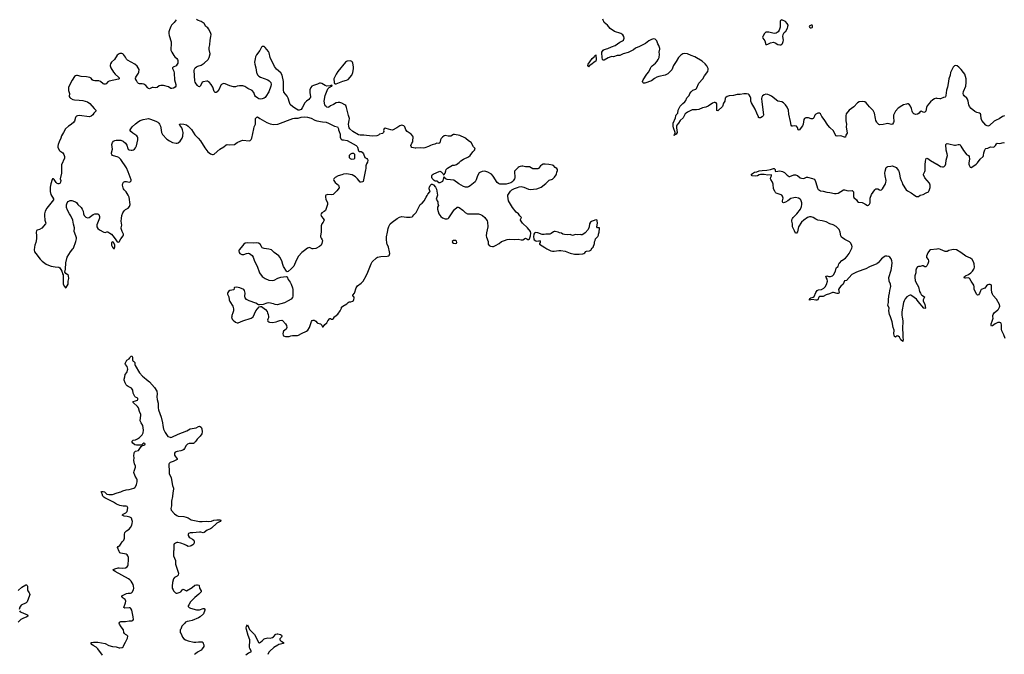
# Model space of a CAD drawing. Header units: inches. Extents: x 2005975 to 2217453, y 644152 to 846769.
# Tile 48 of 162: x 2091441 to 2112748, y 682697 to 696431. Entities that reach past the tile are written whole.
import ezdxf

# ---------------------------------------------------------------- set-up
doc = ezdxf.new("R2010")
doc.units = ezdxf.units.IN
doc.header["$MEASUREMENT"] = 0
for name, color, linetype in [('C0698', 7, 'Continuous'), ('C0699', 7, 'Continuous'), ('C1609', 7, 'Continuous'), ('C1618', 7, 'Continuous'), ('C1619', 7, 'Continuous')]:
    doc.layers.add(name, color=color, linetype=linetype)

msp = doc.modelspace()

# ---------------------------------------------------------------- linework, layer by layer
at = {"layer": 'C0698', "color": 6}
for points, elevation in [([(2096028, 690000), (2096027, 689990), (2096031, 689970), (2096041, 689950), (2096059, 689930), (2096110, 689883), (2096150, 689871), (2096170, 689871), (2096270, 689911), (2096453, 689970), (2096490, 689998), (2096491, 690000)], 400), ([(2096827, 690000), (2096823, 689977), (2096808, 689950), (2096802, 689930), (2096810, 689907), (2096830, 689891), (2096846, 689886), (2096910, 689880), (2096990, 689889), (2097030, 689910), (2097070, 689921), (2097110, 689926), (2097130, 689919), (2097190, 689850), (2097213, 689810), (2097220, 689770), (2097217, 689750), (2097205, 689730), (2097153, 689687), (2097140, 689670), (2097136, 689636), (2097143, 689603), (2097151, 689590), (2097196, 689576), (2097270, 689578), (2097310, 689589), (2097345, 689595), (2097410, 689593), (2097450, 689600), (2097473, 689607), (2097537, 689643), (2097650, 689687), (2097675, 689710), (2097710, 689767), (2097745, 689875), (2097758, 689902), (2097770, 689919), (2097790, 689931), (2097810, 689931), (2097830, 689924), (2097849, 689909), (2097876, 689870), (2097890, 689860), (2097949, 689849), (2097961, 689841), (2097978, 689818), (2097990, 689782), (2098010, 689785), (2098046, 689834), (2098090, 689871), (2098110, 689911), (2098150, 689965), (2098170, 689962), (2098190, 689951), (2098210, 689951), (2098233, 689967), (2098255, 690000)], 400), ([(2093230, 682676), (2093130, 682819), (2093093, 682853), (2093030, 682889), (2093005, 682910), (2092990, 682930), (2092990, 682950), (2093037, 682963), (2093130, 682963), (2093210, 682949), (2093289, 682929), (2093370, 682887), (2093450, 682865), (2093530, 682860), (2093590, 682840), (2093610, 682838), (2093655, 682845), (2093679, 682861), (2093690, 682876), (2093700, 682910), (2093730, 682958), (2093776, 683050), (2093779, 683090), (2093761, 683110), (2093730, 683125), (2093706, 683146), (2093696, 683170), (2093685, 683225), (2093635, 683290), (2093598, 683350), (2093594, 683370), (2093604, 683390), (2093630, 683404), (2093730, 683409), (2093810, 683422), (2093870, 683421), (2093890, 683426), (2093901, 683450), (2093897, 683510), (2093865, 683650), (2093849, 683689), (2093830, 683700), (2093810, 683705), (2093714, 683694), (2093693, 683710), (2093732, 683808), (2093736, 683850), (2093720, 683880), (2093655, 683930), (2093653, 683950), (2093668, 683970), (2093681, 683979), (2093750, 684014), (2093790, 684021), (2093837, 684023), (2093858, 684030), (2093876, 684044), (2093902, 684090), (2093910, 684130), (2093905, 684170), (2093893, 684210), (2093850, 684278), (2093821, 684310), (2093792, 684330), (2093507, 684487), (2093475, 684510), (2093463, 684530), (2093498, 684550), (2093570, 684570), (2093592, 684572), (2093670, 684561), (2093731, 684569), (2093770, 684590), (2093782, 684610), (2093788, 684632), (2093798, 684750), (2093794, 684790), (2093780, 684830), (2093764, 684850), (2093742, 684862), (2093630, 684886), (2093610, 684894), (2093590, 684919), (2093558, 685010), (2093571, 685030), (2093606, 685054), (2093625, 685075), (2093658, 685130), (2093693, 685170), (2093705, 685190), (2093710, 685210), (2093707, 685290), (2093718, 685330), (2093730, 685351), (2093749, 685370), (2093813, 685407), (2093839, 685441), (2093865, 685490), (2093876, 685530), (2093879, 685570), (2093875, 685595), (2093860, 685640), (2093852, 685650), (2093826, 685666), (2093770, 685683), (2093703, 685690), (2093661, 685710), (2093678, 685730), (2093739, 685761), (2093765, 685790), (2093784, 685870), (2093770, 685899), (2093744, 685904), (2093677, 685903), (2093610, 685916), (2093533, 685950), (2093470, 685991), (2093284, 686084), (2093260, 686100), (2093241, 686121), (2093226, 686170), (2093201, 686210), (2093218, 686222), (2093250, 686223), (2093279, 686210), (2093330, 686165), (2093370, 686155), (2093450, 686156), (2093550, 686195), (2093630, 686217), (2093670, 686237), (2093744, 686256), (2093810, 686267), (2093910, 686296), (2093932, 686308), (2093950, 686325), (2093969, 686371), (2093981, 686430), (2093980, 686470), (2093973, 686493), (2093936, 686550), (2093914, 686630), (2093917, 686663), (2093947, 686750), (2093947, 686770), (2093922, 686822), (2093912, 686890), (2093916, 686950), (2093912, 686990), (2093920, 687050), (2093927, 687070), (2093950, 687093), (2094010, 687111), (2094066, 687194), (2094088, 687210), (2094086, 687214), (2094130, 687220), (2094149, 687230), (2094154, 687250), (2094150, 687259), (2094130, 687265), (2094103, 687250), (2094078, 687222), (2093970, 687221), (2093930, 687234), (2093892, 687270), (2093878, 687290), (2093876, 687310), (2093890, 687324), (2093899, 687330), (2093950, 687342), (2093990, 687361), (2094030, 687391), (2094090, 687449), (2094115, 687490), (2094123, 687550), (2094106, 687650), (2094066, 687706), (2094050, 687748), (2094065, 687870), (2094062, 687890), (2094031, 687950), (2094012, 688032), (2093990, 688063), (2093894, 688150), (2093898, 688170), (2093950, 688182), (2093990, 688200), (2093999, 688210), (2093999, 688230), (2093980, 688250), (2093950, 688259), (2093930, 688276), (2093897, 688350), (2093887, 688410), (2093876, 688436), (2093857, 688457), (2093834, 688474), (2093790, 688492), (2093764, 688510), (2093747, 688530), (2093725, 688570), (2093702, 688630), (2093701, 688650), (2093717, 688703), (2093725, 688750), (2093762, 688798), (2093781, 688870), (2093776, 688896), (2093763, 688923), (2093729, 688970), (2093721, 688990), (2093758, 689062), (2093808, 689090), (2093822, 689110), (2093828, 689130), (2093850, 689152), (2093870, 689154), (2093885, 689125), (2093883, 689070), (2093887, 689047), (2093898, 689038), (2093914, 689034), (2093930, 689012), (2093933, 688970), (2093942, 688950), (2094036, 688790), (2094096, 688716), (2094135, 688690), (2094183, 688643), (2094250, 688593), (2094356, 688470), (2094405, 688390), (2094415, 688335), (2094409, 688270), (2094413, 688213), (2094438, 688130), (2094436, 688030), (2094444, 687990), (2094505, 687830), (2094530, 687710), (2094535, 687650), (2094555, 687570), (2094590, 687495), (2094648, 687410), (2094694, 687394), (2094710, 687392), (2094730, 687396), (2094870, 687460), (2095061, 687530), (2095130, 687577), (2095258, 687602), (2095312, 687628), (2095330, 687631), (2095370, 687614), (2095385, 687575), (2095390, 687510), (2095379, 687470), (2095345, 687415), (2095278, 687350), (2095250, 687309), (2095231, 687290), (2095225, 687275), (2095199, 687261), (2095170, 687258), (2095110, 687260), (2095074, 687246), (2095042, 687218), (2095004, 687150), (2094990, 687131), (2094970, 687117), (2094930, 687103), (2094850, 687087), (2094808, 687070), (2094790, 687050), (2094790, 687010), (2094802, 686982), (2094845, 686930), (2094845, 686910), (2094762, 686870), (2094699, 686850), (2094677, 686830), (2094670, 686813), (2094665, 686770), (2094677, 686690), (2094672, 686630), (2094677, 686610), (2094719, 686519), (2094748, 686348), (2094768, 686290), (2094770, 686270), (2094753, 686190), (2094750, 686110), (2094725, 686010), (2094723, 685910), (2094710, 685850), (2094718, 685818), (2094790, 685734), (2094839, 685699), (2094869, 685689), (2094990, 685678), (2095046, 685666), (2095089, 685649), (2095155, 685610), (2095190, 685599), (2095330, 685575), (2095391, 685569), (2095490, 685578), (2095530, 685575), (2095590, 685579), (2095643, 685597), (2095707, 685607), (2095787, 685607), (2095796, 685596), (2095797, 685590), (2095777, 685570), (2095710, 685532), (2095595, 685425), (2095570, 685411), (2095497, 685383), (2095430, 685331), (2095410, 685325), (2095360, 685340), (2095330, 685343), (2095190, 685327), (2095130, 685327), (2095097, 685310), (2095087, 685290), (2095089, 685270), (2095110, 685234), (2095130, 685215), (2095179, 685190), (2095208, 685170), (2095219, 685150), (2095219, 685110), (2095210, 685090), (2095188, 685070), (2095150, 685046), (2095130, 685037), (2095090, 685034), (2095052, 685050), (2095010, 685075), (2094930, 685102), (2094862, 685118), (2094843, 685117), (2094814, 685106), (2094790, 685086), (2094778, 685082), (2094773, 685067), (2094773, 684953), (2094767, 684930), (2094768, 684830), (2094810, 684730), (2094815, 684650), (2094876, 684450), (2094867, 684413), (2094850, 684385), (2094790, 684363), (2094768, 684330), (2094747, 684250), (2094739, 684170), (2094743, 684130), (2094759, 684090), (2094771, 684070), (2094810, 684031), (2094830, 684023), (2094850, 684024), (2094890, 684035), (2094927, 684053), (2094970, 684106), (2094990, 684102), (2095050, 684070), (2095170, 684141), (2095230, 684194), (2095270, 684204), (2095290, 684204), (2095315, 684195), (2095325, 684185), (2095331, 684130), (2095371, 684070), (2095365, 684050), (2095318, 684002), (2095230, 683928), (2095190, 683880), (2095134, 683830), (2095098, 683770), (2095090, 683750), (2095090, 683730), (2095106, 683710), (2095136, 683696), (2095270, 683660), (2095330, 683658), (2095410, 683689), (2095430, 683690), (2095450, 683670), (2095450, 683650), (2095415, 683570), (2095345, 683510), (2095310, 683490), (2095170, 683429), (2095110, 683413), (2095062, 683410), (2095030, 683393), (2095015, 683370), (2094953, 683310), (2094930, 683238), (2094916, 683224), (2094911, 683210), (2094915, 683170), (2094937, 683137), (2094965, 683065), (2094990, 683030), (2095031, 683010), (2095087, 682990), (2095210, 682962), (2095250, 682961), (2095310, 682969), (2095391, 682970), (2095408, 682948), (2095411, 682930), (2095426, 682906), (2095427, 682870), (2095390, 682814), (2095365, 682790), (2095290, 682745), (2095245, 682710), (2095224, 682690)], 300), ([(2091410, 684079), (2091490, 684149), (2091570, 684200), (2091590, 684203), (2091605, 684190), (2091610, 684170), (2091609, 684110), (2091612, 684092), (2091619, 684070), (2091645, 684030), (2091653, 684010), (2091657, 683990), (2091653, 683970), (2091602, 683830), (2091583, 683810), (2091470, 683761), (2091443, 683717), (2091430, 683670)], 300), ([(2091436, 683636), (2091450, 683618), (2091510, 683597), (2091590, 683561), (2091605, 683550), (2091618, 683530), (2091615, 683525), (2091595, 683505), (2091510, 683475), (2091466, 683450), (2091410, 683392)], 300), ([(2096334, 682686), (2096390, 682732), (2096447, 682750), (2096452, 682770), (2096423, 682823), (2096415, 682855), (2096413, 682890), (2096423, 682970), (2096422, 683010), (2096382, 683102), (2096348, 683232), (2096345, 683270), (2096350, 683296), (2096370, 683335), (2096414, 683234), (2096524, 683124), (2096559, 683059), (2096610, 682953), (2096630, 682949), (2096650, 682961), (2096689, 682991), (2096730, 683034), (2096750, 683043), (2096810, 683052), (2096858, 683050), (2096910, 683064), (2096930, 683076), (2096986, 683134), (2097010, 683142), (2097030, 683142), (2097086, 683126), (2097109, 683109), (2097116, 683090), (2097106, 683070), (2097068, 683030), (2097067, 683010), (2097089, 682990), (2097116, 682976), (2097149, 682950), (2097153, 682930), (2097052, 682908), (2097030, 682897), (2096937, 682843), (2096851, 682769), (2096833, 682747), (2096811, 682690)], 300)]:
    msp.add_lwpolyline(points, dxfattribs=dict(at, elevation=elevation))
at = {"layer": 'C0699', "color": 6, "elevation": 400}
for points in [[(2094829, 696431), (2094784, 696370), (2094725, 696310), (2094713, 696287), (2094684, 696210), (2094671, 696170), (2094666, 696130), (2094672, 696090), (2094719, 695950), (2094720, 695910), (2094709, 695791), (2094712, 695770), (2094730, 695728), (2094776, 695656), (2094796, 695630), (2094844, 695590), (2094857, 695570), (2094862, 695550), (2094862, 695490), (2094852, 695470), (2094825, 695435), (2094759, 695401), (2094750, 695390), (2094749, 695371), (2094774, 695314), (2094786, 695270), (2094791, 695130), (2094819, 695030), (2094822, 695010), (2094818, 694990), (2094802, 694970), (2094772, 694950), (2094730, 694941), (2094710, 694945), (2094658, 694978), (2094550, 695009), (2094492, 695008), (2094461, 694999), (2094414, 694966), (2094390, 694956), (2094330, 694963), (2094310, 694960), (2094250, 694935), (2094230, 694942), (2094214, 694954), (2094170, 695004), (2094130, 695033), (2094090, 695042), (2094030, 695041), (2094010, 695047), (2093990, 695070), (2093970, 695118), (2093948, 695150), (2093946, 695166), (2093951, 695190), (2094011, 695270), (2094022, 695298), (2094023, 695350), (2094007, 695390), (2093985, 695425), (2093930, 695469), (2093774, 695554), (2093754, 695574), (2093730, 695619), (2093690, 695674), (2093670, 695691), (2093650, 695698), (2093610, 695696), (2093591, 695690), (2093550, 695660), (2093490, 695570), (2093426, 695510), (2093405, 695475), (2093399, 695450), (2093400, 695430), (2093412, 695390), (2093470, 695296), (2093510, 695251), (2093582, 695190), (2093595, 695170), (2093591, 695150), (2093578, 695142), (2093379, 695101), (2093350, 695085), (2093310, 695046), (2093290, 695038), (2093270, 695036), (2093246, 695046), (2093190, 695090), (2093150, 695106), (2093070, 695108), (2093030, 695117), (2093011, 695131), (2092986, 695166), (2092959, 695179), (2092890, 695194), (2092770, 695203), (2092690, 695220), (2092670, 695221), (2092650, 695215), (2092630, 695200), (2092577, 695123), (2092499, 694970), (2092494, 694930), (2092495, 694895), (2092516, 694830), (2092513, 694770), (2092523, 694750), (2092543, 694730), (2092590, 694706), (2092630, 694697), (2092730, 694687), (2092810, 694685), (2092905, 694650), (2092955, 694615), (2093054, 694510), (2093086, 694470), (2093091, 694450), (2093047, 694410), (2093022, 694370), (2092990, 694344), (2092950, 694325), (2092730, 694354), (2092689, 694351), (2092670, 694344), (2092654, 694330), (2092645, 694315), (2092624, 694236), (2092610, 694210), (2092557, 694163), (2092500, 694130), (2092432, 694070), (2092389, 693991), (2092342, 693918), (2092329, 693870), (2092293, 693790), (2092273, 693730), (2092267, 693693), (2092268, 693670), (2092294, 693610), (2092310, 693593), (2092376, 693550), (2092397, 693510), (2092411, 693470), (2092411, 693431), (2092347, 693293), (2092343, 693110), (2092320, 692990), (2092328, 692950), (2092324, 692916), (2092310, 692889), (2092290, 692881), (2092270, 692881), (2092250, 692889), (2092230, 692906), (2092190, 692969), (2092170, 692985), (2092150, 692984), (2092145, 692975), (2092118, 692882), (2092103, 692810), (2092097, 692750), (2092099, 692710), (2092114, 692650), (2092172, 692552), (2092171, 692530), (2092026, 692354), (2091990, 692290), (2091978, 692230), (2091976, 692190), (2091988, 692092), (2092005, 692030), (2092000, 692010), (2091922, 691918), (2091871, 691889), (2091821, 691879), (2091807, 691870), (2091802, 691858), (2091796, 691830), (2091805, 691750), (2091801, 691690), (2091790, 691610), (2091768, 691550), (2091761, 691510), (2091755, 691450), (2091764, 691410), (2091787, 691370), (2091886, 691250), (2091930, 691205), (2092010, 691142), (2092031, 691130), (2092120, 691100), (2092210, 691082), (2092290, 691076), (2092310, 691062), (2092355, 690990), (2092363, 690970), (2092368, 690930), (2092379, 690910), (2092385, 690825), (2092379, 690750), (2092384, 690710), (2092410, 690657), (2092430, 690631), (2092450, 690636), (2092490, 690705), (2092492, 690770), (2092506, 690830), (2092496, 690890), (2092490, 690904), (2092437, 690937), (2092419, 690970), (2092431, 691030), (2092442, 691170), (2092470, 691290), (2092540, 691410), (2092593, 691470), (2092604, 691490), (2092654, 691630), (2092667, 691690), (2092667, 691710), (2092657, 691750), (2092620, 691850), (2092624, 691930), (2092605, 692005), (2092590, 692090), (2092550, 692185), (2092515, 692230), (2092473, 692310), (2092455, 692370), (2092453, 692427), (2092469, 692470), (2092490, 692496), (2092530, 692518), (2092570, 692518), (2092630, 692499), (2092650, 692490), (2092670, 692473), (2092699, 692430), (2092770, 692363), (2092795, 692330), (2092815, 692290), (2092818, 692230), (2092839, 692190), (2092870, 692159), (2092910, 692146), (2092947, 692153), (2093030, 692215), (2093070, 692230), (2093130, 692227), (2093150, 692213), (2093167, 692170), (2093166, 692134), (2093112, 691990), (2093110, 691970), (2093112, 691950), (2093130, 691911), (2093170, 691881), (2093265, 691830), (2093290, 691827), (2093330, 691841), (2093350, 691839), (2093390, 691808), (2093430, 691791), (2093453, 691750), (2093509, 691690), (2093550, 691625), (2093570, 691613), (2093590, 691622), (2093626, 691690), (2093680, 691750), (2093687, 691770), (2093685, 691790), (2093656, 691850), (2093640, 691910), (2093638, 691930), (2093653, 691987), (2093640, 692070), (2093642, 692130), (2093652, 692190), (2093676, 692250), (2093705, 692295), (2093730, 692322), (2093790, 692350), (2093818, 692390), (2093833, 692430), (2093810, 692590), (2093790, 692636), (2093742, 692702), (2093699, 692750), (2093689, 692769), (2093680, 692790), (2093669, 692851), (2093672, 692888), (2093686, 692914), (2093713, 692927), (2093750, 692927), (2093810, 692916), (2093830, 692922), (2093853, 692947), (2093854, 692966), (2093790, 693138), (2093750, 693225), (2093630, 693408), (2093588, 693450), (2093550, 693466), (2093470, 693482), (2093452, 693492), (2093434, 693514), (2093426, 693530), (2093424, 693550), (2093446, 693630), (2093438, 693730), (2093441, 693750), (2093450, 693773), (2093470, 693799), (2093501, 693819), (2093530, 693826), (2093630, 693822), (2093681, 693801), (2093730, 693762), (2093758, 693718), (2093782, 693642), (2093790, 693630), (2093810, 693615), (2093850, 693605), (2093876, 693604), (2093905, 693615), (2093928, 693632), (2093950, 693655), (2093970, 693698), (2093997, 693830), (2093995, 693875), (2093990, 693895), (2093977, 693917), (2093890, 693973), (2093848, 694008), (2093833, 694030), (2093833, 694050), (2093878, 694110), (2093950, 694180), (2094010, 694228), (2094050, 694252), (2094110, 694272), (2094192, 694288), (2094230, 694289), (2094270, 694280), (2094390, 694233), (2094430, 694212), (2094453, 694193), (2094469, 694170), (2094486, 694130), (2094497, 694090), (2094512, 693990), (2094530, 693945), (2094627, 693847), (2094679, 693810), (2094750, 693776), (2094830, 693759), (2094850, 693759), (2094870, 693768), (2094910, 693800), (2094956, 693864), (2094972, 693910), (2094976, 693990), (2094966, 694046), (2094950, 694090), (2094904, 694150), (2094902, 694170), (2094930, 694175), (2094990, 694170), (2095050, 694156), (2095090, 694129), (2095157, 694057), (2095230, 693939), (2095305, 693870), (2095356, 693810), (2095450, 693657), (2095514, 693574), (2095570, 693531), (2095610, 693513), (2095630, 693513), (2095650, 693523), (2095770, 693628), (2095858, 693682), (2095910, 693725), (2095930, 693730), (2095990, 693724), (2096090, 693728), (2096148, 693772), (2096229, 693811), (2096270, 693825), (2096408, 693812), (2096430, 693815), (2096439, 693821), (2096450, 693835), (2096465, 693870), (2096510, 694070), (2096514, 694110), (2096543, 694170), (2096547, 694290), (2096557, 694310), (2096576, 694324), (2096590, 694327), (2096635, 694295), (2096790, 694204), (2096859, 694179), (2096930, 694166), (2097030, 694173), (2097350, 694296), (2097390, 694301), (2097470, 694302), (2097530, 694319), (2097610, 694330), (2097670, 694324), (2097750, 694297), (2097830, 694256), (2097870, 694245), (2097990, 694221), (2098070, 694211), (2098125, 694190), (2098250, 694130), (2098318, 694110), (2098341, 694070), (2098339, 694050), (2098351, 694010), (2098377, 693950), (2098377, 693890), (2098391, 693851), (2098414, 693834), (2098451, 693831), (2098530, 693813), (2098722, 693710), (2098743, 693690), (2098754, 693670), (2098770, 693590), (2098790, 693579), (2098830, 693577), (2098850, 693566), (2098884, 693530), (2098910, 693451), (2098950, 693425), (2098970, 693402), (2098974, 693390), (2098966, 693350), (2098946, 693314), (2098931, 693270), (2098931, 693210), (2098921, 693179), (2098905, 693070), (2098874, 692926), (2098861, 692919), (2098830, 692913), (2098810, 692917), (2098750, 692990), (2098710, 693030), (2098675, 693055), (2098632, 693072), (2098510, 693096), (2098450, 693091), (2098410, 693074), (2098331, 693050), (2098270, 693019), (2098250, 693004), (2098239, 692990), (2098235, 692970), (2098241, 692950), (2098270, 692908), (2098339, 692850), (2098347, 692827), (2098351, 692790), (2098303, 692730), (2098221, 692650), (2098190, 692643), (2098110, 692645), (2098067, 692633), (2098061, 692619), (2098059, 692590), (2098066, 692550), (2098104, 692470), (2098105, 692430), (2098057, 692303), (2098030, 692278), (2097981, 692250), (2097966, 692230), (2097961, 692210), (2097963, 692190), (2097971, 692170), (2098008, 692128), (2098027, 692090), (2098011, 692050), (2097979, 692010), (2097965, 691970), (2097964, 691830), (2097949, 691750), (2097950, 691730), (2097963, 691703), (2097988, 691670), (2097993, 691650), (2097982, 691590), (2097968, 691550), (2097930, 691522), (2097850, 691480), (2097790, 691469), (2097770, 691473), (2097730, 691496), (2097710, 691501), (2097670, 691483), (2097603, 691437), (2097549, 691391), (2097471, 691310), (2097428, 691232), (2097390, 691130), (2097370, 691095), (2097319, 691041), (2097250, 690982), (2097230, 690975), (2097212, 690992), (2097152, 691090), (2097134, 691130), (2097110, 691210), (2097071, 691290), (2097050, 691317), (2096950, 691390), (2096911, 691431), (2096888, 691448), (2096830, 691467), (2096730, 691479), (2096690, 691496), (2096670, 691519), (2096646, 691570), (2096610, 691598), (2096570, 691604), (2096510, 691595), (2096370, 691603), (2096323, 691597), (2096290, 691575), (2096237, 691503), (2096188, 691450), (2096184, 691430), (2096193, 691390), (2096208, 691370), (2096230, 691356), (2096250, 691349), (2096290, 691348), (2096350, 691372), (2096390, 691377), (2096414, 691370), (2096469, 691329), (2096493, 691293), (2096524, 691204), (2096580, 691100), (2096628, 690950), (2096690, 690874), (2096750, 690828), (2096830, 690794), (2096910, 690789), (2096950, 690797), (2097030, 690837), (2097090, 690858), (2097210, 690875), (2097227, 690867), (2097250, 690810), (2097293, 690753), (2097316, 690710), (2097343, 690630), (2097349, 690590), (2097354, 690450), (2097343, 690417), (2097315, 690385), (2097250, 690344), (2097170, 690307), (2097010, 690263), (2096970, 690265), (2096930, 690282), (2096830, 690305), (2096790, 690298), (2096710, 690266), (2096630, 690259), (2096610, 690263), (2096550, 690293), (2096406, 690346), (2096350, 690375), (2096322, 690410), (2096316, 690450), (2096322, 690510), (2096309, 690570), (2096290, 690590), (2096205, 690625), (2096130, 690644), (2096090, 690636), (2096083, 690630), (2096074, 690586), (2095988, 690570), (2095959, 690550), (2095944, 690530), (2095938, 690510), (2095940, 690490), (2095965, 690430), (2095971, 690370), (2095985, 690330), (2096051, 690230), (2096063, 690203), (2096070, 690174), (2096071, 690130), (2096051, 690089), (2096031, 690030), (2096028, 690000)], [(2100000, 693654), (2099930, 693664), (2099910, 693683), (2099908, 693710), (2099924, 693756), (2099946, 693790), (2099947, 693833), (2099953, 693870), (2099953, 693890), (2099946, 693910), (2099910, 693950), (2099829, 694010), (2099799, 694050), (2099776, 694110), (2099750, 694134), (2099710, 694147), (2099670, 694135), (2099599, 694090), (2099510, 694043), (2099470, 694044), (2099370, 694079), (2099350, 694082), (2099330, 694075), (2099311, 694030), (2099318, 694010), (2099312, 693992), (2099292, 693970), (2099230, 693954), (2099207, 693933), (2099170, 693920), (2099070, 693910), (2098890, 693935), (2098810, 693930), (2098770, 693941), (2098651, 694011), (2098586, 694066), (2098571, 694091), (2098560, 694130), (2098558, 694170), (2098573, 694250), (2098575, 694290), (2098555, 694355), (2098516, 694530), (2098496, 694576), (2098477, 694590), (2098410, 694623), (2098370, 694638), (2098330, 694642), (2098287, 694630), (2098230, 694595), (2098170, 694567), (2098130, 694537), (2098110, 694534), (2098090, 694538), (2098070, 694550), (2098054, 694570), (2098045, 694590), (2098031, 694670), (2098050, 694790), (2098110, 694931), (2098140, 694960), (2098159, 694970), (2098170, 694985), (2098193, 694990), (2098202, 695010), (2098195, 695015), (2098172, 695010), (2098162, 694998), (2098090, 694993), (2098050, 695008), (2097978, 695050), (2097950, 695060), (2097930, 695060), (2097885, 695035), (2097802, 695010), (2097765, 694990), (2097739, 694961), (2097720, 694910), (2097719, 694850), (2097731, 694770), (2097731, 694750), (2097721, 694730), (2097699, 694701), (2097650, 694666), (2097610, 694630), (2097557, 694523), (2097530, 694490), (2097510, 694478), (2097490, 694475), (2097470, 694476), (2097430, 694491), (2097350, 694542), (2097297, 694597), (2097276, 694636), (2097253, 694730), (2097230, 694776), (2097160, 694860), (2097151, 694910), (2097152, 695030), (2097148, 695090), (2097120, 695230), (2097090, 695280), (2097001, 695361), (2096957, 695417), (2096862, 695610), (2096837, 695710), (2096822, 695742), (2096755, 695830), (2096730, 695848), (2096690, 695850), (2096670, 695838), (2096635, 695765), (2096565, 695670), (2096546, 695630), (2096533, 695587), (2096523, 695510), (2096527, 695470), (2096553, 695390), (2096565, 695290), (2096570, 695270), (2096590, 695237), (2096616, 695210), (2096650, 695187), (2096812, 695132), (2096842, 695110), (2096876, 695070), (2096882, 695030), (2096876, 694990), (2096833, 694870), (2096770, 694768), (2096752, 694748), (2096730, 694734), (2096690, 694718), (2096650, 694714), (2096619, 694719), (2096591, 694731), (2096545, 694770), (2096531, 694791), (2096510, 694855), (2096470, 694901), (2096381, 694941), (2096310, 694982), (2096270, 694996), (2096198, 695002), (2096150, 694994), (2096110, 694979), (2096070, 694979), (2095990, 695000), (2095890, 695043), (2095850, 695048), (2095810, 695031), (2095790, 695011), (2095756, 694924), (2095715, 694870), (2095690, 694853), (2095670, 694855), (2095650, 694878), (2095623, 694970), (2095587, 695030), (2095550, 695073), (2095530, 695089), (2095510, 695098), (2095490, 695099), (2095410, 695087), (2095387, 695070), (2095347, 694993), (2095330, 694981), (2095310, 694988), (2095288, 695008), (2095263, 695043), (2095240, 695080), (2095229, 695110), (2095219, 695330), (2095221, 695359), (2095238, 695390), (2095266, 695414), (2095293, 695427), (2095370, 695449), (2095436, 695490), (2095517, 695570), (2095544, 695610), (2095565, 695690), (2095544, 695784), (2095540, 695830), (2095556, 695890), (2095562, 695990), (2095579, 696070), (2095581, 696110), (2095571, 696150), (2095530, 696230), (2095510, 696256), (2095488, 696268), (2095470, 696287), (2095430, 696347), (2095366, 696390), (2095290, 696420), (2095270, 696435)], [(2098255, 690000), (2098262, 690010), (2098322, 690058), (2098373, 690130), (2098408, 690190), (2098408, 690210), (2098430, 690232), (2098519, 690281), (2098550, 690311), (2098570, 690322), (2098610, 690322), (2098643, 690337), (2098665, 690355), (2098674, 690370), (2098677, 690410), (2098669, 690430), (2098649, 690450), (2098649, 690470), (2098684, 690510), (2098725, 690630), (2098752, 690668), (2098833, 690730), (2098870, 690771), (2098941, 690890), (2098975, 690965), (2099045, 691150), (2099070, 691190), (2099160, 691280), (2099185, 691295), (2099256, 691304), (2099390, 691311), (2099430, 691321), (2099439, 691330), (2099449, 691371), (2099447, 691410), (2099423, 691510), (2099393, 691570), (2099388, 691590), (2099376, 691690), (2099379, 691730), (2099403, 691830), (2099412, 691910), (2099426, 691954), (2099456, 692010), (2099501, 692050), (2099609, 692131), (2099663, 692157), (2099710, 692169), (2099810, 692160), (2099890, 692159), (2099932, 692168), (2099950, 692181), (2099969, 692210), (2100000, 692236)], [(2096491, 690000), (2096548, 690132), (2096625, 690215), (2096650, 690222), (2096670, 690221), (2096703, 690203), (2096757, 690157), (2096793, 690113), (2096804, 690090), (2096819, 690050), (2096828, 690010), (2096827, 690000)]]:
    msp.add_lwpolyline(points, dxfattribs=at)
for points in [[(2098590, 695539), (2098530, 695535), (2098510, 695527), (2098490, 695509), (2098326, 695310), (2098286, 695250), (2098242, 695150), (2098244, 695070), (2098250, 695052), (2098270, 695042), (2098290, 695044), (2098436, 695104), (2098510, 695121), (2098550, 695136), (2098626, 695230), (2098652, 695290), (2098662, 695370), (2098661, 695410), (2098647, 695490), (2098641, 695510), (2098630, 695525), (2098615, 695535)], [(2098670, 693538), (2098630, 693538), (2098600, 693520), (2098572, 693490), (2098572, 693450), (2098591, 693430), (2098610, 693419), (2098630, 693415), (2098670, 693418), (2098679, 693421), (2098690, 693434), (2098694, 693466), (2098692, 693512)], [(2093450, 691621), (2093442, 691618), (2093430, 691606), (2093429, 691549), (2093450, 691506), (2093470, 691481), (2093490, 691481), (2093503, 691517), (2093499, 691559), (2093472, 691610)]]:
    msp.add_lwpolyline(points, close=True, dxfattribs=at)
at = {"layer": 'C1609', "color": 6}
for points, elevation in [([(2110000, 694196), (2109990, 694210), (2109969, 694249), (2109957, 694290), (2109938, 694410), (2109908, 694468), (2109830, 694546), (2109757, 694630), (2109731, 694651), (2109690, 694661), (2109610, 694655), (2109570, 694630), (2109494, 694546), (2109389, 694471), (2109327, 694390), (2109318, 694350), (2109321, 694241), (2109333, 694173), (2109329, 694110), (2109345, 693975), (2109336, 693950), (2109319, 693930), (2109310, 693889), (2109290, 693886), (2109210, 693914), (2109130, 693912), (2109110, 693918), (2109087, 693947), (2109050, 694026), (2108970, 694101), (2108928, 694148), (2108850, 694271), (2108797, 694337), (2108770, 694393), (2108750, 694407), (2108710, 694406), (2108670, 694388), (2108650, 694365), (2108629, 694310), (2108610, 694291), (2108595, 694285), (2108570, 694284), (2108510, 694307), (2108490, 694310), (2108450, 694306), (2108425, 694295), (2108408, 694270), (2108395, 694170), (2108384, 694136), (2108310, 694037), (2108290, 694047), (2108270, 694099), (2108250, 694124), (2108212, 694132), (2108165, 694125), (2108150, 694129), (2108134, 694150), (2108122, 694230), (2108087, 694387), (2108078, 694470), (2108050, 694539), (2108014, 694590), (2107970, 694633), (2107930, 694652), (2107850, 694670), (2107710, 694777), (2107670, 694800), (2107630, 694814), (2107590, 694817), (2107554, 694806), (2107518, 694782), (2107503, 694757), (2107497, 694723), (2107498, 694650), (2107530, 694427), (2107534, 694366), (2107530, 694348), (2107510, 694327), (2107470, 694310), (2107442, 694310), (2107430, 694317), (2107426, 694326), (2107396, 694410), (2107354, 694494), (2107274, 694630), (2107264, 694670), (2107265, 694730), (2107250, 694771), (2107230, 694803), (2107210, 694819), (2107169, 694829), (2107110, 694826), (2107030, 694813), (2106970, 694813), (2106891, 694789), (2106795, 694785), (2106750, 694770), (2106724, 694750), (2106710, 694730), (2106699, 694670), (2106670, 694625), (2106648, 694550), (2106550, 694462), (2106530, 694465), (2106528, 694470), (2106529, 694589), (2106524, 694610), (2106510, 694632), (2106490, 694641), (2106470, 694641), (2106430, 694625), (2106338, 694562), (2106290, 694540), (2106220, 694520), (2106134, 694486), (2106090, 694479), (2106022, 694482), (2105990, 694478), (2105889, 694430), (2105861, 694410), (2105844, 694390), (2105795, 694310), (2105734, 694246), (2105697, 694190), (2105663, 694150), (2105656, 694130), (2105653, 694090), (2105671, 693990), (2105650, 693957), (2105630, 693943), (2105621, 693941), (2105614, 693946), (2105619, 693939), (2105606, 693926), (2105603, 693930), (2105609, 693949), (2105622, 693970), (2105623, 693990), (2105588, 694088), (2105580, 694130), (2105580, 694170), (2105584, 694190), (2105633, 694307), (2105637, 694350), (2105645, 694370), (2105684, 694410), (2105692, 694470), (2105737, 694563), (2105790, 694619), (2105836, 694650), (2105856, 694684), (2105880, 694740), (2105928, 694790), (2105943, 694830), (2105969, 694870), (2106010, 694905), (2106072, 694930), (2106090, 694945), (2106141, 695059), (2106225, 695150), (2106263, 695217), (2106330, 695310), (2106342, 695350), (2106338, 695378), (2106312, 695430), (2106276, 695476), (2106212, 695530), (2106052, 695630), (2105970, 695658), (2105890, 695694), (2105830, 695700), (2105790, 695693), (2105750, 695666), (2105699, 695610), (2105650, 695526), (2105590, 695439), (2105555, 695345), (2105464, 695256), (2105411, 695229), (2105270, 695202), (2105230, 695190), (2105180, 695160), (2105110, 695105), (2104970, 695060), (2104950, 695057), (2104940, 695060), (2104923, 695070), (2104918, 695090), (2104934, 695130), (2105012, 695250), (2105056, 695304), (2105090, 695383), (2105107, 695410), (2105130, 695435), (2105201, 695490), (2105237, 695530), (2105261, 695570), (2105276, 695610), (2105285, 695685), (2105282, 695730), (2105297, 695790), (2105296, 695810), (2105270, 695873), (2105247, 695910), (2105228, 695970), (2105210, 695997), (2105195, 696010), (2105156, 696016), (2105110, 696004), (2105054, 695970), (2104982, 695918), (2104853, 695847), (2104770, 695814), (2104723, 695777), (2104610, 695719), (2104498, 695690), (2104430, 695658), (2104370, 695659), (2104290, 695630), (2104250, 695632), (2104230, 695629), (2104173, 695607), (2104090, 695556), (2104070, 695553), (2104056, 695570), (2104046, 695610), (2104037, 695710), (2104039, 695730), (2104050, 695750), (2104069, 695771), (2104090, 695784), (2104170, 695805), (2104250, 695844), (2104330, 695870), (2104430, 695941), (2104488, 695972), (2104507, 695990), (2104523, 696030), (2104516, 696070), (2104490, 696103), (2104448, 696130), (2104316, 696176), (2104220, 696240), (2104160, 696310), (2104092, 696370), (2104081, 696390), (2104070, 696424), (2104059, 696439)], 300), ([(2100000, 692236), (2100024, 692256), (2100105, 692430), (2100150, 692462), (2100194, 692510), (2100234, 692590), (2100257, 692623), (2100270, 692656), (2100318, 692702), (2100321, 692710), (2100316, 692730), (2100299, 692770), (2100301, 692790), (2100306, 692810), (2100321, 692839), (2100350, 692871), (2100370, 692870), (2100395, 692855), (2100438, 692810), (2100463, 692763), (2100482, 692630), (2100470, 692590), (2100459, 692570), (2100456, 692550), (2100491, 692490), (2100491, 692450), (2100505, 692410), (2100484, 692376), (2100479, 692350), (2100481, 692330), (2100511, 692230), (2100555, 692175), (2100590, 692144), (2100650, 692121), (2100690, 692119), (2100712, 692128), (2100730, 692141), (2100825, 692295), (2100850, 692325), (2100909, 692371), (2100927, 692373), (2100950, 692368), (2101030, 692307), (2101079, 692259), (2101130, 692231), (2101188, 692228), (2101230, 692232), (2101370, 692226), (2101415, 692215), (2101455, 692195), (2101510, 692150), (2101555, 692075), (2101566, 692046), (2101573, 691950), (2101539, 691821), (2101534, 691754), (2101542, 691722), (2101577, 691630), (2101575, 691590), (2101581, 691570), (2101603, 691543), (2101628, 691528), (2101670, 691522), (2101694, 691526), (2101737, 691543), (2101819, 691590), (2101869, 691631), (2101930, 691655), (2101990, 691671), (2102050, 691681), (2102150, 691677), (2102230, 691681), (2102290, 691667), (2102326, 691666), (2102390, 691702), (2102414, 691690), (2102418, 691678), (2102433, 691673), (2102450, 691672), (2102470, 691691), (2102489, 691730), (2102493, 691750), (2102501, 691810), (2102497, 691850), (2102429, 691930), (2102325, 692025), (2102275, 692090), (2102278, 692110), (2102298, 692150), (2102265, 692185), (2102233, 692230), (2102184, 692264), (2102104, 692364), (2102021, 692510), (2102001, 692610), (2102004, 692630), (2102062, 692718), (2102091, 692749), (2102150, 692778), (2102210, 692798), (2102250, 692816), (2102290, 692821), (2102348, 692808), (2102450, 692762), (2102490, 692753), (2102630, 692772), (2102690, 692790), (2102729, 692810), (2102830, 692888), (2102902, 692958), (2102970, 692979), (2103017, 693023), (2103050, 693070), (2103058, 693090), (2103065, 693130), (2103081, 693170), (2103081, 693190), (2103067, 693210), (2103030, 693234), (2102990, 693274), (2102970, 693284), (2102890, 693298), (2102810, 693305), (2102770, 693301), (2102730, 693285), (2102710, 693270), (2102670, 693214), (2102650, 693204), (2102570, 693200), (2102546, 693206), (2102470, 693247), (2102390, 693247), (2102330, 693264), (2102310, 693264), (2102270, 693256), (2102250, 693248), (2102228, 693232), (2102151, 693150), (2102155, 693010), (2102149, 692990), (2102119, 692941), (2102090, 692913), (2102070, 692902), (2101967, 692873), (2101850, 692870), (2101830, 692872), (2101804, 692884), (2101771, 692911), (2101690, 693046), (2101650, 693090), (2101570, 693134), (2101530, 693146), (2101490, 693152), (2101450, 693146), (2101396, 693124), (2101385, 693115), (2101350, 693050), (2101317, 692963), (2101295, 692925), (2101258, 692890), (2101190, 692838), (2101150, 692813), (2101130, 692806), (2101090, 692809), (2101044, 692824), (2100942, 692882), (2100837, 692957), (2100690, 692972), (2100666, 692986), (2100630, 693029), (2100617, 693023), (2100610, 693009), (2100596, 692950), (2100587, 692930), (2100550, 692910), (2100530, 692903), (2100510, 692903), (2100488, 692928), (2100475, 692935), (2100430, 692934), (2100408, 692948), (2100370, 692994), (2100358, 693018), (2100358, 693050), (2100368, 693070), (2100390, 693087), (2100530, 693152), (2100549, 693149), (2100560, 693140), (2100599, 693099), (2100610, 693077), (2100630, 693078), (2100650, 693111), (2100660, 693160), (2100671, 693189), (2100701, 693219), (2100810, 693281), (2100850, 693283), (2100890, 693298), (2100950, 693340), (2100990, 693376), (2101047, 693413), (2101150, 693460), (2101190, 693491), (2101246, 693574), (2101282, 693610), (2101295, 693630), (2101289, 693650), (2101260, 693680), (2101210, 693770), (2101150, 693810), (2101098, 693858), (2101074, 693874), (2100965, 693925), (2100850, 693948), (2100830, 693944), (2100770, 693913), (2100750, 693908), (2100710, 693910), (2100650, 693922), (2100630, 693918), (2100589, 693891), (2100560, 693860), (2100546, 693830), (2100530, 693769), (2100510, 693749), (2100470, 693758), (2100453, 693753), (2100426, 693734), (2100370, 693725), (2100330, 693711), (2100290, 693688), (2100210, 693655), (2100170, 693650), (2100116, 693656), (2100010, 693652), (2100000, 693654)], 400), ([(2110000, 691154), (2109990, 691147), (2109830, 691079), (2109750, 691037), (2109690, 691021), (2109550, 690970), (2109446, 690914), (2109331, 690789), (2109290, 690776), (2109260, 690710), (2109213, 690667), (2109183, 690630), (2109163, 690590), (2109171, 690529), (2109167, 690513), (2109156, 690504), (2109130, 690502), (2109055, 690525), (2109030, 690525), (2108965, 690495), (2108890, 690475), (2108830, 690441), (2108750, 690439), (2108735, 690425), (2108710, 690370), (2108690, 690360), (2108670, 690358), (2108590, 690376), (2108530, 690363), (2108530, 690374), (2108550, 690400), (2108564, 690410), (2108610, 690426), (2108630, 690442), (2108667, 690530), (2108698, 690570), (2108730, 690584), (2108790, 690591), (2108840, 690620), (2108871, 690649), (2108901, 690699), (2108923, 690770), (2108913, 690813), (2108891, 690850), (2108887, 690870), (2108890, 690877), (2108910, 690886), (2108952, 690872), (2108990, 690872), (2109031, 690889), (2109049, 690910), (2109092, 690990), (2109106, 691054), (2109115, 691065), (2109154, 691090), (2109170, 691148), (2109179, 691161), (2109230, 691221), (2109313, 691270), (2109350, 691311), (2109390, 691369), (2109451, 691490), (2109455, 691515), (2109448, 691548), (2109419, 691599), (2109400, 691620), (2109296, 691676), (2109228, 691728), (2109213, 691753), (2109195, 691830), (2109171, 691890), (2109110, 691957), (2109048, 691988), (2108970, 692010), (2108890, 692055), (2108810, 692080), (2108716, 692096), (2108670, 692116), (2108610, 692151), (2108570, 692166), (2108530, 692165), (2108492, 692150), (2108410, 692095), (2108359, 692050), (2108293, 691950), (2108270, 691837), (2108250, 691809), (2108230, 691809), (2108210, 691864), (2108165, 691945), (2108165, 692010), (2108151, 692070), (2108150, 692101), (2108161, 692130), (2108176, 692150), (2108258, 692230), (2108340, 692330), (2108362, 692390), (2108369, 692430), (2108367, 692470), (2108343, 692530), (2108327, 692550), (2108291, 692571), (2108230, 692581), (2108190, 692579), (2108130, 692559), (2108065, 692510), (2108010, 692480), (2107970, 692470), (2107957, 692477), (2107945, 692490), (2107945, 692510), (2107959, 692570), (2107951, 692611), (2107936, 692630), (2107920, 692640), (2107814, 692674), (2107795, 692690), (2107781, 692721), (2107750, 692767), (2107743, 692870), (2107738, 692890), (2107730, 692912), (2107693, 692970), (2107687, 692990), (2107695, 693025), (2107710, 693050), (2107712, 693072), (2107630, 693063), (2107550, 693080), (2107470, 693079), (2107446, 693074), (2107407, 693050), (2107370, 693044), (2107290, 693054), (2107274, 693070), (2107277, 693090), (2107343, 693130), (2107390, 693139), (2107441, 693159), (2107510, 693170), (2107610, 693171), (2107691, 693189), (2107750, 693212), (2107770, 693214), (2107792, 693190), (2107791, 693150), (2107806, 693146), (2107844, 693156), (2107890, 693158), (2107950, 693145), (2107990, 693122), (2108050, 693063), (2108090, 693039), (2108110, 693036), (2108190, 693071), (2108230, 693075), (2108270, 693056), (2108330, 693009), (2108359, 692999), (2108410, 692993), (2108470, 693022), (2108490, 693021), (2108596, 692996), (2108630, 692980), (2108653, 692950), (2108671, 692910), (2108702, 692782), (2108719, 692759), (2108750, 692739), (2108770, 692730), (2108830, 692720), (2108910, 692696), (2108970, 692690), (2109070, 692670), (2109108, 692668), (2109150, 692679), (2109270, 692747), (2109290, 692750), (2109370, 692729), (2109452, 692732), (2109470, 692723), (2109483, 692703), (2109485, 692605), (2109490, 692583), (2109550, 692531), (2109570, 692499), (2109590, 692483), (2109673, 692473), (2109730, 692443), (2109750, 692428), (2109790, 692410), (2109810, 692417), (2109830, 692439), (2109844, 692470), (2109842, 692570), (2109871, 692649), (2109947, 692750), (2109970, 692769), (2109990, 692773), (2110000, 692770)], 300)]:
    msp.add_lwpolyline(points, dxfattribs=dict(at, elevation=elevation))
for points, elevation in [([(2107930, 696425), (2107907, 696413), (2107894, 696390), (2107897, 696270), (2107876, 696204), (2107852, 696168), (2107810, 696142), (2107770, 696135), (2107650, 696158), (2107610, 696163), (2107590, 696161), (2107570, 696146), (2107558, 696130), (2107521, 696070), (2107518, 696050), (2107526, 696030), (2107563, 695970), (2107590, 695896), (2107610, 695893), (2107630, 695899), (2107690, 695930), (2107750, 695944), (2107790, 695933), (2107850, 695893), (2107890, 695887), (2107910, 695889), (2107930, 695898), (2107947, 695913), (2107963, 695957), (2107968, 695990), (2107958, 696070), (2107961, 696110), (2107985, 696150), (2108017, 696183), (2108055, 696250), (2108064, 696276), (2108070, 696310), (2108051, 696350), (2108013, 696390), (2107950, 696422)], 300), ([(2108570, 696313), (2108526, 696290), (2108535, 696270), (2108550, 696257), (2108570, 696251), (2108590, 696261), (2108597, 696270), (2108599, 696290), (2108589, 696309)], 300), ([(2103750, 695413), (2103741, 695421), (2103738, 695438), (2103745, 695470), (2103782, 695518), (2103827, 695593), (2103874, 695630), (2103890, 695653), (2103904, 695656), (2103910, 695670), (2103916, 695564), (2103910, 695532), (2103870, 695513), (2103822, 695470), (2103765, 695435)], 300), ([(2103930, 692098), (2103890, 692094), (2103870, 692082), (2103830, 692068), (2103813, 692067), (2103792, 692048), (2103771, 692010), (2103767, 691950), (2103746, 691894), (2103679, 691821), (2103630, 691779), (2103610, 691774), (2103590, 691774), (2103570, 691782), (2103510, 691774), (2103470, 691780), (2103404, 691764), (2103350, 691779), (2103290, 691773), (2103230, 691779), (2103192, 691792), (2103168, 691810), (2103119, 691819), (2103090, 691833), (2103030, 691849), (2103010, 691849), (2102990, 691841), (2102939, 691801), (2102910, 691793), (2102830, 691793), (2102790, 691785), (2102750, 691785), (2102650, 691821), (2102610, 691824), (2102590, 691819), (2102578, 691810), (2102566, 691790), (2102559, 691730), (2102564, 691690), (2102576, 691670), (2102608, 691648), (2102630, 691641), (2102678, 691642), (2102691, 691651), (2102702, 691630), (2102702, 691610), (2102692, 691590), (2102692, 691570), (2102803, 691503), (2102845, 691470), (2102932, 691430), (2102970, 691422), (2103010, 691421), (2103110, 691437), (2103150, 691439), (2103244, 691424), (2103350, 691379), (2103450, 691355), (2103550, 691356), (2103630, 691367), (2103650, 691371), (2103674, 691386), (2103689, 691411), (2103710, 691422), (2103770, 691426), (2103797, 691443), (2103829, 691491), (2103849, 691510), (2103878, 691590), (2103880, 691620), (2103894, 691650), (2103898, 691690), (2103950, 691742), (2103969, 691770), (2103969, 691790), (2103982, 691830), (2103988, 691910), (2103986, 691926), (2103946, 691930), (2103930, 691946), (2103944, 692030), (2103940, 692080)], 400), ([(2100870, 691655), (2100830, 691654), (2100802, 691630), (2100805, 691610), (2100810, 691606), (2100830, 691596), (2100870, 691587), (2100890, 691592), (2100902, 691610), (2100890, 691638)], 400)]:
    msp.add_lwpolyline(points, close=True, dxfattribs=dict(at, elevation=elevation))
at = {"layer": 'C1618', "color": 6, "elevation": 300}
for points in [[(2110537, 690000), (2110552, 689910), (2110547, 689747), (2110549, 689629), (2110552, 689552), (2110560, 689510), (2110550, 689470), (2110510, 689506), (2110477, 689557), (2110450, 689585), (2110430, 689588), (2110390, 689559), (2110370, 689575), (2110357, 689630), (2110365, 689710), (2110344, 689770), (2110323, 689890), (2110282, 690000)], [(2112769, 689530), (2112738, 689610), (2112694, 689694), (2112684, 689730), (2112686, 689826), (2112679, 689859), (2112671, 689871), (2112650, 689879), (2112610, 689879), (2112549, 689851), (2112490, 689809), (2112470, 689800), (2112461, 689810), (2112464, 689850), (2112488, 689910), (2112506, 689970), (2112503, 690000)]]:
    msp.add_lwpolyline(points, dxfattribs=at)
at = {"layer": 'C1619', "color": 6, "elevation": 300}
for points in [[(2112750, 694347), (2112710, 694336), (2112636, 694284), (2112570, 694258), (2112530, 694237), (2112430, 694143), (2112410, 694133), (2112389, 694130), (2112350, 694150), (2112262, 694250), (2112245, 694290), (2112241, 694370), (2112230, 694395), (2112210, 694410), (2112150, 694425), (2112110, 694445), (2112029, 694509), (2111998, 694550), (2111983, 694590), (2111968, 694670), (2111953, 694710), (2111938, 694730), (2111881, 694781), (2111865, 694805), (2111858, 694830), (2111864, 694876), (2111913, 694990), (2111925, 695070), (2111919, 695150), (2111891, 695250), (2111868, 695290), (2111815, 695355), (2111766, 695406), (2111730, 695430), (2111690, 695437), (2111668, 695432), (2111638, 695402), (2111616, 695344), (2111587, 695290), (2111573, 695230), (2111546, 695150), (2111533, 695050), (2111517, 694970), (2111497, 694903), (2111486, 694790), (2111477, 694763), (2111468, 694752), (2111430, 694745), (2111370, 694721), (2111350, 694718), (2111294, 694726), (2111290, 694727), (2111270, 694730), (2111240, 694720), (2111203, 694697), (2111150, 694650), (2111082, 694570), (2111064, 694530), (2111050, 694453), (2111030, 694426), (2111003, 694423), (2110950, 694452), (2110930, 694447), (2110904, 694410), (2110870, 694386), (2110830, 694381), (2110793, 694393), (2110770, 694413), (2110754, 694450), (2110737, 694510), (2110717, 694557), (2110697, 694590), (2110670, 694607), (2110650, 694610), (2110630, 694606), (2110570, 694588), (2110530, 694570), (2110450, 694515), (2110390, 694448), (2110369, 694411), (2110353, 694367), (2110350, 694330), (2110356, 694230), (2110350, 694207), (2110330, 694172), (2110310, 694163), (2110259, 694179), (2110230, 694182), (2110190, 694177), (2110130, 694161), (2110050, 694159), (2110030, 694164), (2110015, 694175), (2110000, 694196)], [(2110000, 692770), (2110010, 692768), (2110050, 692746), (2110070, 692743), (2110090, 692749), (2110114, 692770), (2110178, 692882), (2110187, 692910), (2110189, 692950), (2110168, 693050), (2110161, 693110), (2110168, 693150), (2110194, 693230), (2110210, 693249), (2110227, 693253), (2110290, 693264), (2110325, 693265), (2110410, 693232), (2110460, 693170), (2110469, 693150), (2110483, 693090), (2110494, 693010), (2110514, 692954), (2110537, 692910), (2110546, 692870), (2110622, 692750), (2110650, 692729), (2110730, 692682), (2110810, 692624), (2110850, 692604), (2110870, 692602), (2110890, 692608), (2110930, 692636), (2110991, 692649), (2111055, 692685), (2111110, 692707), (2111124, 692736), (2111144, 692796), (2111144, 692850), (2111131, 692890), (2111031, 693011), (2111000, 693070), (2110999, 693090), (2111030, 693148), (2111035, 693170), (2111032, 693290), (2111041, 693370), (2111055, 693425), (2111070, 693437), (2111090, 693430), (2111150, 693382), (2111290, 693303), (2111294, 693301), (2111370, 693257), (2111413, 693247), (2111430, 693246), (2111450, 693255), (2111470, 693278), (2111485, 693315), (2111493, 693390), (2111518, 693490), (2111514, 693530), (2111487, 693610), (2111486, 693730), (2111497, 693743), (2111512, 693748), (2111550, 693743), (2111670, 693712), (2111690, 693713), (2111750, 693732), (2111770, 693732), (2111790, 693721), (2111810, 693696), (2111863, 693603), (2111913, 693533), (2111930, 693516), (2111975, 693490), (2111988, 693470), (2111995, 693410), (2111979, 693330), (2111981, 693301), (2111985, 693285), (2112010, 693242), (2112030, 693231), (2112090, 693265), (2112139, 693301), (2112170, 693333), (2112223, 693410), (2112290, 693470), (2112300, 693490), (2112308, 693550), (2112327, 693613), (2112333, 693627), (2112350, 693642), (2112390, 693652), (2112450, 693678), (2112510, 693672), (2112530, 693678), (2112560, 693710), (2112576, 693744), (2112590, 693757), (2112650, 693750), (2112730, 693770), (2112748, 693768)], [(2112503, 690000), (2112500, 690030), (2112506, 690054), (2112530, 690089), (2112606, 690150), (2112625, 690170), (2112647, 690210), (2112651, 690230), (2112643, 690270), (2112582, 690382), (2112510, 690459), (2112491, 690490), (2112480, 690530), (2112472, 690590), (2112470, 690672), (2112460, 690690), (2112440, 690700), (2112410, 690701), (2112390, 690693), (2112365, 690670), (2112330, 690623), (2112308, 690612), (2112270, 690601), (2112250, 690589), (2112230, 690563), (2112210, 690506), (2112190, 690478), (2112170, 690470), (2112150, 690484), (2112097, 690590), (2112099, 690650), (2112090, 690684), (2112030, 690770), (2112004, 690824), (2111990, 690837), (2111970, 690842), (2111910, 690834), (2111890, 690838), (2111882, 690850), (2111884, 690870), (2111908, 690890), (2111970, 690915), (2112020, 690950), (2112061, 690990), (2112091, 691030), (2112099, 691050), (2112102, 691078), (2112095, 691150), (2112083, 691190), (2112050, 691241), (2112013, 691270), (2111913, 691313), (2111810, 691396), (2111710, 691447), (2111650, 691455), (2111610, 691452), (2111550, 691437), (2111510, 691415), (2111490, 691411), (2111467, 691413), (2111370, 691458), (2111330, 691470), (2111294, 691466), (2111290, 691466), (2111150, 691452), (2111126, 691434), (2111091, 691389), (2111062, 691310), (2111064, 691284), (2111098, 691238), (2111106, 691210), (2111105, 691190), (2111096, 691150), (2111070, 691104), (2111050, 691085), (2111030, 691083), (2110990, 691105), (2110970, 691107), (2110930, 691087), (2110890, 691087), (2110870, 691079), (2110850, 691054), (2110836, 691010), (2110832, 690950), (2110813, 690890), (2110813, 690850), (2110821, 690790), (2110836, 690750), (2110889, 690650), (2110915, 690550), (2110931, 690510), (2110946, 690486), (2110966, 690466), (2111020, 690430), (2111016, 690410), (2110994, 690370), (2110993, 690350), (2111030, 690265), (2111044, 690190), (2111030, 690180), (2111010, 690186), (2110885, 690330), (2110850, 690385), (2110750, 690458), (2110730, 690466), (2110710, 690467), (2110690, 690462), (2110636, 690430), (2110602, 690390), (2110580, 690350), (2110566, 690310), (2110533, 690110), (2110532, 690030), (2110537, 690000)], [(2110282, 690000), (2110263, 690050), (2110249, 690131), (2110255, 690190), (2110228, 690250), (2110245, 690310), (2110244, 690370), (2110252, 690448), (2110267, 690510), (2110273, 690570), (2110290, 690654), (2110285, 690710), (2110259, 690770), (2110251, 690850), (2110300, 691010), (2110308, 691050), (2110319, 691170), (2110314, 691214), (2110296, 691256), (2110271, 691290), (2110250, 691305), (2110206, 691314), (2110170, 691310), (2110150, 691301), (2110090, 691255), (2110020, 691170), (2110000, 691154)]]:
    msp.add_lwpolyline(points, dxfattribs=at)

doc.saveas('drawing.dxf')
